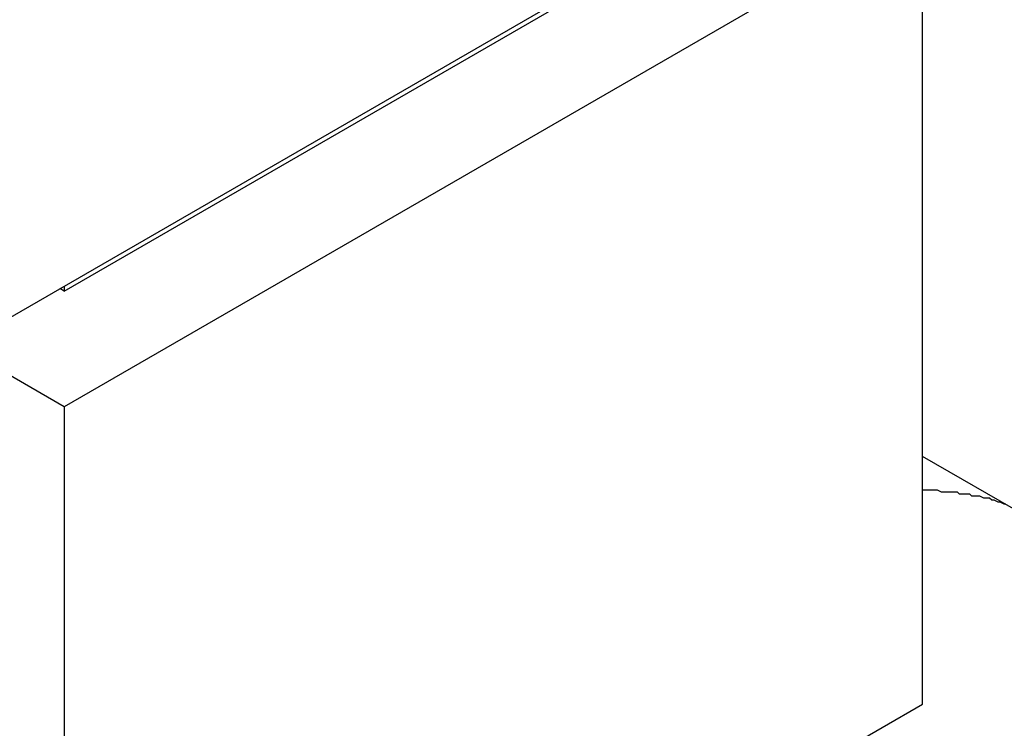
# Model space of a CAD drawing. Header units: millimetres. Extents: x 7187 to 8806, y -3756 to -2918.
# Tile 233 of 250: x 8514.52 to 8519.39, y -3269.61 to -3266.11. Entities that reach past the tile are written whole.
import ezdxf

# ---------------------------------------------------------------- set-up
doc = ezdxf.new("R2010")
doc.units = ezdxf.units.MM
doc.header["$LTSCALE"] = 3

msp = doc.modelspace()

# ---------------------------------------------------------------- linework, layer by layer
at = {"linetype": 'Continuous', "lineweight": 30}
for p, q in [((8493.0149, -3279.9703), (8563.0185, -3239.5581)), ((8514.7408, -3267.4529), (8518.9834, -3265.0037)), ((8518.9834, -3265.5752), (8514.7408, -3268.0245)), ((8518.9834, -3269.4946), (8518.9834, -3265.5752)), ((8514.7408, -3267.4282), (8514.7408, -3267.4529)), ((8514.7408, -3267.4529), (8514.7194, -3267.4406)), ((8514.7408, -3268.0245), (8514.2244, -3267.7264)), ((8514.7408, -3268.0245), (8514.7408, -3271.9439)), ((8520.0441, -3268.8823), (8518.9834, -3268.27)), ((8514.7408, -3271.9439), (8518.9834, -3269.4946))]:
    msp.add_line(p, q, dxfattribs=at)
msp.add_polyline3d([(8518.9856, -3268.4345, 0), (8518.9956, -3268.4345, 0), (8519.0156, -3268.4345, 0), (8519.0256, -3268.4345, 0), (8519.0456, -3268.4345, 0), (8519.0556, -3268.4345, 0), (8519.0756, -3268.4445, 0), (8519.0956, -3268.4445, 0), (8519.1056, -3268.4445, 0), (8519.1256, -3268.4445, 0), (8519.1356, -3268.4445, 0), (8519.1556, -3268.4445, 0), (8519.1656, -3268.4545, 0), (8519.1856, -3268.4545, 0), (8519.1956, -3268.4545, 0), (8519.2156, -3268.4545, 0), (8519.2256, -3268.4645, 0), (8519.2456, -3268.4645, 0), (8519.2556, -3268.4645, 0), (8519.2656, -3268.4645, 0), (8519.2856, -3268.4745, 0), (8519.2956, -3268.4745, 0), (8519.3156, -3268.4745, 0), (8519.3256, -3268.4845, 0), (8519.3356, -3268.4845, 0), (8519.3556, -3268.4945, 0), (8519.3656, -3268.4945, 0), (8519.3856, -3268.5045, 0), (8519.3956, -3268.5045, 0)], dxfattribs=at)

doc.saveas('drawing.dxf')
